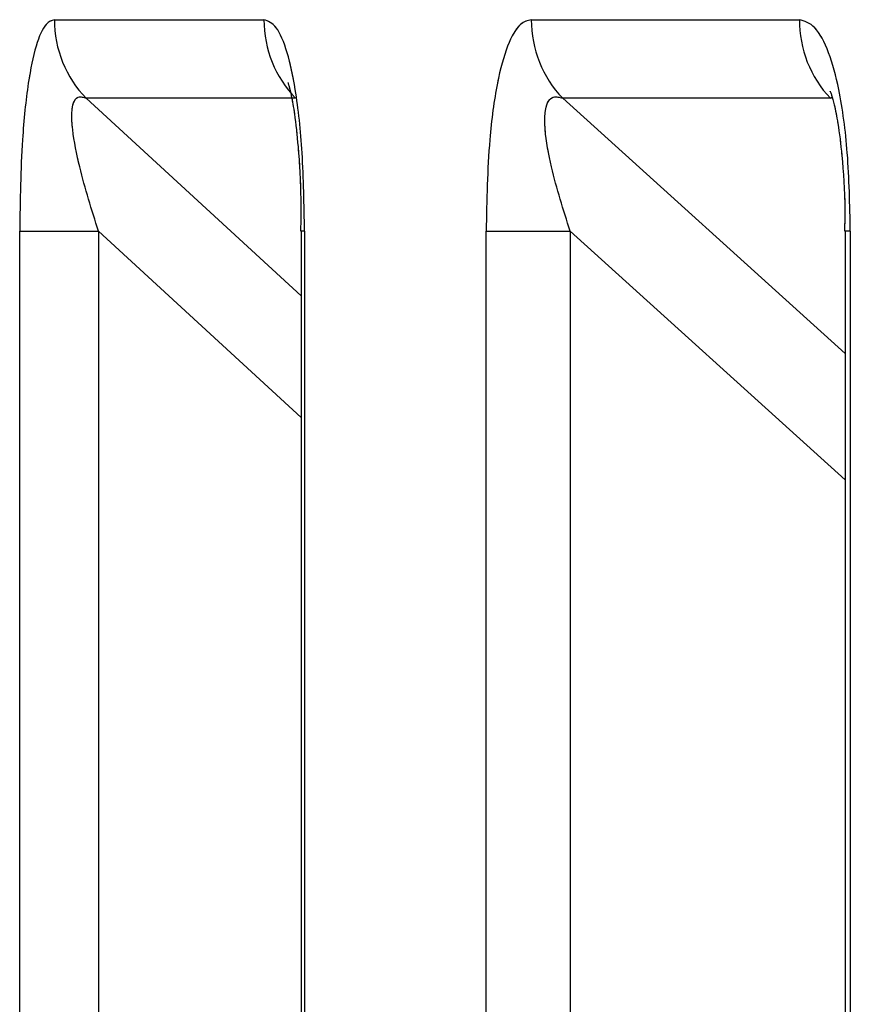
# Paper-space layout 'Dim Drawing' of a CAD drawing. Header units: inches. Extents: x 0.1 to 16.9, y 0.1 to 10.9.
# Tile 27 of 256: x 3.020114 to 3.020359, y 3.672939 to 3.673229. Entities that reach past the tile are written whole.
import ezdxf

# ---------------------------------------------------------------- set-up
doc = ezdxf.new("R2010")
doc.units = ezdxf.units.IN
doc.header["$MEASUREMENT"] = 0
doc.linetypes.add('PHANTOM', pattern=[0.49999999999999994, 0.25, -0.05, 0.05, -0.05, 0.05, -0.05])

psp = doc.layouts.new('Dim Drawing')

# ---------------------------------------------------------------- linework, layer by layer
at = {"color": 7, "linetype": 'Continuous', "lineweight": 25}
for p, q in [((3.020124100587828, 3.673229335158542), (3.020185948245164, 3.673229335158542)), ((3.020264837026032, 3.673229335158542), (3.020343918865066, 3.673229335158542)), ((3.020195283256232, 3.673206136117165), (3.020133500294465, 3.673206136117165)), ((3.020133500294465, 3.673206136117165), (3.020196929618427, 3.673147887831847)), ((3.020353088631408, 3.673206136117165), (3.020274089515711, 3.673206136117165)), ((3.020274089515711, 3.673206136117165), (3.020357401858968, 3.673130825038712)), ((3.020353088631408, 3.673206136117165), (3.020353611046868, 3.673206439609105)), ((3.02011387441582, 3.668777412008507), (3.02011387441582, 3.6731669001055)), ((3.02011387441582, 3.6731669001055), (3.020137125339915, 3.6731669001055)), ((3.020137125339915, 3.6731669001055), (3.020137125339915, 3.668777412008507)), ((3.020196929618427, 3.673112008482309), (3.020137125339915, 3.6731669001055)), ((3.020196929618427, 3.6731669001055), (3.020196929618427, 3.668777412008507)), ((3.020197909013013, 3.6731669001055), (3.020196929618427, 3.6731669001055)), ((3.020197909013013, 3.6731669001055), (3.020197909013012, 3.668777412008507)), ((3.020251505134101, 3.668777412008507), (3.020251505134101, 3.6731669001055)), ((3.020251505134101, 3.6731669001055), (3.020276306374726, 3.6731669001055)), ((3.020276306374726, 3.6731669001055), (3.020276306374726, 3.668777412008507)), ((3.020357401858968, 3.673093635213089), (3.020276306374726, 3.6731669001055)), ((3.020357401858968, 3.6731669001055), (3.020357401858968, 3.668777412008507)), ((3.020358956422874, 3.6731669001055), (3.020357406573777, 3.6731669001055)), ((3.020358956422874, 3.6731669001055), (3.020358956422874, 3.668777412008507))]:
    psp.add_line(p, q, dxfattribs=at)
at = {"color": 7, "linetype": 'PHANTOM', "lineweight": 18}
for p, q in [((3.020124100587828, 3.673229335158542), (3.020185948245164, 3.673229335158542)), ((3.020124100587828, 3.673229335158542), (3.020185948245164, 3.673229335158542)), ((3.020124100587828, 3.673229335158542), (3.020185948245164, 3.673229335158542)), ((3.020264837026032, 3.673229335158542), (3.020343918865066, 3.673229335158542)), ((3.020264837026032, 3.673229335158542), (3.020343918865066, 3.673229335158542)), ((3.020264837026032, 3.673229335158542), (3.020343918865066, 3.673229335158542)), ((3.020195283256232, 3.673206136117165), (3.020133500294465, 3.673206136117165)), ((3.020133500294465, 3.673206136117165), (3.020196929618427, 3.673147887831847)), ((3.020195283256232, 3.673206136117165), (3.020133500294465, 3.673206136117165)), ((3.020133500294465, 3.673206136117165), (3.020196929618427, 3.673147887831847)), ((3.020195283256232, 3.673206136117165), (3.020133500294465, 3.673206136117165)), ((3.020133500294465, 3.673206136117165), (3.020196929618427, 3.673147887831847)), ((3.020353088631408, 3.673206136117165), (3.020274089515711, 3.673206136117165)), ((3.020274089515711, 3.673206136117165), (3.020357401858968, 3.673130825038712)), ((3.020353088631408, 3.673206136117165), (3.020274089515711, 3.673206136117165)), ((3.020274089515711, 3.673206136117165), (3.020357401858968, 3.673130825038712)), ((3.020353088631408, 3.673206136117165), (3.020274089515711, 3.673206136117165)), ((3.020274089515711, 3.673206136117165), (3.020357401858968, 3.673130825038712)), ((3.020353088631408, 3.673206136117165), (3.020353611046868, 3.673206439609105)), ((3.020353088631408, 3.673206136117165), (3.020353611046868, 3.673206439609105)), ((3.020353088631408, 3.673206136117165), (3.020353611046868, 3.673206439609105)), ((3.02011387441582, 3.668777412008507), (3.02011387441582, 3.6731669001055)), ((3.02011387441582, 3.6731669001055), (3.020137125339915, 3.6731669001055)), ((3.02011387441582, 3.668777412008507), (3.02011387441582, 3.6731669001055)), ((3.02011387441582, 3.6731669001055), (3.020137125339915, 3.6731669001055)), ((3.02011387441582, 3.668777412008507), (3.02011387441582, 3.6731669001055)), ((3.02011387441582, 3.6731669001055), (3.020137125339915, 3.6731669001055)), ((3.020137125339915, 3.6731669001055), (3.020137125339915, 3.668777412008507)), ((3.020196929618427, 3.673112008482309), (3.020137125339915, 3.6731669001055)), ((3.020137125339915, 3.6731669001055), (3.020137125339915, 3.668777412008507)), ((3.020196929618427, 3.673112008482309), (3.020137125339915, 3.6731669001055)), ((3.020137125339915, 3.6731669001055), (3.020137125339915, 3.668777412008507)), ((3.020196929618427, 3.673112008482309), (3.020137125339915, 3.6731669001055)), ((3.020196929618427, 3.6731669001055), (3.020196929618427, 3.668777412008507)), ((3.020197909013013, 3.6731669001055), (3.020196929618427, 3.6731669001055)), ((3.020196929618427, 3.6731669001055), (3.020196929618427, 3.668777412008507)), ((3.020197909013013, 3.6731669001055), (3.020196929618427, 3.6731669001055)), ((3.020196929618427, 3.6731669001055), (3.020196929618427, 3.668777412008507)), ((3.020197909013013, 3.6731669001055), (3.020196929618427, 3.6731669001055)), ((3.020197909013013, 3.6731669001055), (3.020197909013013, 3.668777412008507)), ((3.020197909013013, 3.6731669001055), (3.020197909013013, 3.668777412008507)), ((3.020197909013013, 3.6731669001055), (3.020197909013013, 3.668777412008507)), ((3.020251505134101, 3.668777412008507), (3.020251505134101, 3.6731669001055)), ((3.020251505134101, 3.6731669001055), (3.020276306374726, 3.6731669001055)), ((3.020251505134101, 3.668777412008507), (3.020251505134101, 3.6731669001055)), ((3.020251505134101, 3.6731669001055), (3.020276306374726, 3.6731669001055)), ((3.020251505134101, 3.668777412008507), (3.020251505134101, 3.6731669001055)), ((3.020251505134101, 3.6731669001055), (3.020276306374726, 3.6731669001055)), ((3.020276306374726, 3.6731669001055), (3.020276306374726, 3.668777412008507)), ((3.020357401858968, 3.673093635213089), (3.020276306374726, 3.6731669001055)), ((3.020276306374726, 3.6731669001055), (3.020276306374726, 3.668777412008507)), ((3.020357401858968, 3.673093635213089), (3.020276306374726, 3.6731669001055)), ((3.020276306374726, 3.6731669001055), (3.020276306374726, 3.668777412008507)), ((3.020357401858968, 3.673093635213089), (3.020276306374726, 3.6731669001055)), ((3.020357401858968, 3.6731669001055), (3.020357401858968, 3.668777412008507)), ((3.020357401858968, 3.6731669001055), (3.020357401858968, 3.668777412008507)), ((3.020357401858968, 3.6731669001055), (3.020357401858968, 3.668777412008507)), ((3.020358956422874, 3.6731669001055), (3.020357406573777, 3.6731669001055)), ((3.020358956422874, 3.6731669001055), (3.020357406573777, 3.6731669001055)), ((3.020358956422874, 3.6731669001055), (3.020357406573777, 3.6731669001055)), ((3.020358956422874, 3.6731669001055), (3.020358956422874, 3.668777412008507)), ((3.020358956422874, 3.6731669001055), (3.020358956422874, 3.668777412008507)), ((3.020358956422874, 3.6731669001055), (3.020358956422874, 3.668777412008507))]:
    psp.add_line(p, q, dxfattribs=at)
at = {"color": 7, "linetype": 'Continuous', "lineweight": 25}
for centre, radius, start, end in [((3.020157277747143, 3.673229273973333), 3.317721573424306e-05, 179.8943354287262, 224.2189348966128), ((3.020219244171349, 3.673229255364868), 3.329602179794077e-05, 179.8626909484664, 223.9758137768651), ((3.020298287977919, 3.673229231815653), 3.345111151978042e-05, 179.8229918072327, 223.6642693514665), ((3.020377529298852, 3.673229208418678), 3.361067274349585e-05, 179.7839473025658, 223.3503466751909)]:
    psp.add_arc(centre, radius, start, end, dxfattribs=at)
at = {"color": 7, "linetype": 'PHANTOM', "lineweight": 18}
for centre, radius, start, end in [((3.020157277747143, 3.673229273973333), 3.317721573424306e-05, 179.8943354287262, 224.2189348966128), ((3.020157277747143, 3.673229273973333), 3.317721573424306e-05, 179.8943354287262, 224.2189348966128), ((3.020157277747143, 3.673229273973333), 3.317721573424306e-05, 179.8943354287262, 224.2189348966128), ((3.020219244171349, 3.673229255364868), 3.329602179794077e-05, 179.8626909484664, 223.9758137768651), ((3.020219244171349, 3.673229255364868), 3.329602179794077e-05, 179.8626909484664, 223.9758137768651), ((3.020219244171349, 3.673229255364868), 3.329602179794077e-05, 179.8626909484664, 223.9758137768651), ((3.020298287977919, 3.673229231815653), 3.345111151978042e-05, 179.8229918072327, 223.6642693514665), ((3.020298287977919, 3.673229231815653), 3.345111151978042e-05, 179.8229918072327, 223.6642693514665), ((3.020298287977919, 3.673229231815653), 3.345111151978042e-05, 179.8229918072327, 223.6642693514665), ((3.020377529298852, 3.673229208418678), 3.361067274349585e-05, 179.7839473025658, 223.3503466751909), ((3.020377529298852, 3.673229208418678), 3.361067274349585e-05, 179.7839473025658, 223.3503466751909), ((3.020377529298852, 3.673229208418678), 3.361067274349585e-05, 179.7839473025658, 223.3503466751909)]:
    psp.add_arc(centre, radius, start, end, dxfattribs=at)
at = {"color": 7, "linetype": 'Continuous', "lineweight": 25}
for points, knots in [([(3.020124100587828, 3.673229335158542), (3.020123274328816, 3.673229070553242), (3.020121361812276, 3.673228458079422), (3.020118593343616, 3.673222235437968), (3.020116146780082, 3.673210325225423), (3.020114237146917, 3.673191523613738), (3.02011400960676, 3.673176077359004), (3.02011387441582, 3.6731669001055)], [0, 0, 0, 0, 0.1336272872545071, 0.3093030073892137, 0.4842287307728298, 0.6935591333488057, 1, 1, 1, 1]), ([(3.020197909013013, 3.6731669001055), (3.020197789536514, 3.673174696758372), (3.020197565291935, 3.673189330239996), (3.020195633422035, 3.673207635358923), (3.020192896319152, 3.673220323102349), (3.020189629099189, 3.673228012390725), (3.020187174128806, 3.67322889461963), (3.020185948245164, 3.673229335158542)], [0, 0, 0, 0, 0.2611752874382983, 0.4901980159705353, 0.6548011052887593, 0.827625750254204, 0.9999999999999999, 0.9999999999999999, 0.9999999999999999, 0.9999999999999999]), ([(3.020264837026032, 3.673229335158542), (3.020263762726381, 3.673229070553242), (3.020261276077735, 3.673228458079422), (3.020257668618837, 3.673222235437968), (3.02025447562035, 3.673210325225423), (3.020251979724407, 3.673191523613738), (3.020251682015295, 3.673176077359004), (3.020251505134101, 3.6731669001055)], [0, 0, 0, 0, 0.133627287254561, 0.309303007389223, 0.4842287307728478, 0.6935591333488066, 1, 1, 1, 1]), ([(3.020358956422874, 3.6731669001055), (3.020358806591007, 3.673174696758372), (3.020358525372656, 3.673189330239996), (3.020356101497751, 3.673207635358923), (3.020352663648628, 3.673220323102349), (3.020348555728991, 3.673228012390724), (3.020345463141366, 3.67322889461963), (3.020343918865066, 3.673229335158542)], [0, 0, 0, 0, 0.2611752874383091, 0.4901980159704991, 0.6548011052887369, 0.8276257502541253, 1, 1, 1, 1]), ([(3.020193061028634, 3.673210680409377), (3.020193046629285, 3.673210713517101), (3.020192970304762, 3.67321088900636), (3.020193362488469, 3.673209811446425), (3.020194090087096, 3.673206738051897), (3.020195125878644, 3.673200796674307), (3.020196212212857, 3.673190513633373), (3.020196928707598, 3.673178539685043), (3.020196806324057, 3.673170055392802), (3.020196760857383, 3.673166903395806)], [0, 0, 0, 0, 0.01982920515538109, 0.1051057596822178, 0.2076245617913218, 0.3415644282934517, 0.5404020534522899, 0.8292548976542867, 1, 1, 1, 1]), ([(3.020137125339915, 3.6731669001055), (3.020135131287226, 3.673173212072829), (3.020131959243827, 3.673183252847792), (3.020129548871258, 3.673195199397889), (3.020129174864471, 3.673200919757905), (3.020129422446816, 3.673203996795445), (3.020130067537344, 3.673205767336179), (3.020131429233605, 3.67320684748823), (3.020132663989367, 3.673206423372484), (3.020133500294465, 3.673206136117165)], [0, 0, 0, 0, 0.3643207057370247, 0.5795439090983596, 0.6799835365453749, 0.7338312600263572, 0.8222095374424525, 0.8795817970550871, 1, 1, 1, 1]), ([(3.020276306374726, 3.6731669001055), (3.020274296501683, 3.673173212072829), (3.020271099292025, 3.673183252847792), (3.020268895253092, 3.673195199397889), (3.020268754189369, 3.673200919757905), (3.020269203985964, 3.673203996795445), (3.020270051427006, 3.673205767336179), (3.020271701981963, 3.67320684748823), (3.020273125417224, 3.673206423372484), (3.020274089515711, 3.673206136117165)], [0, 0, 0, 0, 0.3643207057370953, 0.5795439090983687, 0.6799835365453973, 0.7338312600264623, 0.8222095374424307, 0.8795817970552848, 1, 1, 1, 1]), ([(3.020353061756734, 3.67320818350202), (3.020353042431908, 3.673208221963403), (3.020352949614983, 3.673208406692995), (3.020353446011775, 3.673207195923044), (3.020354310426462, 3.67320400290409), (3.020355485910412, 3.67319808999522), (3.020356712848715, 3.673187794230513), (3.020357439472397, 3.673176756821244), (3.020357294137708, 3.673169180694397), (3.020357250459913, 3.673166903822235)], [0, 0, 0, 0, 0.02479451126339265, 0.1190877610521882, 0.2193456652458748, 0.3610779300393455, 0.5639727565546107, 0.8689596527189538, 1, 1, 1, 1])]:
    psp.add_open_spline(points, degree=3, knots=knots, dxfattribs=at)
at = {"color": 7, "linetype": 'PHANTOM', "lineweight": 18}
for points, knots in [([(3.020124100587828, 3.673229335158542), (3.020123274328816, 3.673229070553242), (3.020121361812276, 3.673228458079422), (3.020118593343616, 3.673222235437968), (3.020116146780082, 3.673210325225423), (3.020114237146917, 3.673191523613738), (3.02011400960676, 3.673176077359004), (3.02011387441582, 3.6731669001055)], [0, 0, 0, 0, 0.1336272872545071, 0.3093030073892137, 0.4842287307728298, 0.6935591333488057, 1, 1, 1, 1]), ([(3.020124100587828, 3.673229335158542), (3.020123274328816, 3.673229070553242), (3.020121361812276, 3.673228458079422), (3.020118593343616, 3.673222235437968), (3.020116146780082, 3.673210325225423), (3.020114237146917, 3.673191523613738), (3.02011400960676, 3.673176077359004), (3.02011387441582, 3.6731669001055)], [0, 0, 0, 0, 0.1336272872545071, 0.3093030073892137, 0.4842287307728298, 0.6935591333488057, 1, 1, 1, 1]), ([(3.020124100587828, 3.673229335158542), (3.020123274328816, 3.673229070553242), (3.020121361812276, 3.673228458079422), (3.020118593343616, 3.673222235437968), (3.020116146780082, 3.673210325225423), (3.020114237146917, 3.673191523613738), (3.02011400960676, 3.673176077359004), (3.02011387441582, 3.6731669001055)], [0, 0, 0, 0, 0.1336272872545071, 0.3093030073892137, 0.4842287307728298, 0.6935591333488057, 1, 1, 1, 1]), ([(3.020197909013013, 3.6731669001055), (3.020197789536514, 3.673174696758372), (3.020197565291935, 3.673189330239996), (3.020195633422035, 3.673207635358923), (3.020192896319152, 3.673220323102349), (3.020189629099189, 3.673228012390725), (3.020187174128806, 3.67322889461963), (3.020185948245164, 3.673229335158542)], [0, 0, 0, 0, 0.2611752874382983, 0.4901980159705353, 0.6548011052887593, 0.827625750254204, 0.9999999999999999, 0.9999999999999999, 0.9999999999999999, 0.9999999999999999]), ([(3.020197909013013, 3.6731669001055), (3.020197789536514, 3.673174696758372), (3.020197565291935, 3.673189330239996), (3.020195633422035, 3.673207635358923), (3.020192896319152, 3.673220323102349), (3.020189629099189, 3.673228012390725), (3.020187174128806, 3.67322889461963), (3.020185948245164, 3.673229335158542)], [0, 0, 0, 0, 0.2611752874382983, 0.4901980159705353, 0.6548011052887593, 0.827625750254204, 0.9999999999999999, 0.9999999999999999, 0.9999999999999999, 0.9999999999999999]), ([(3.020197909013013, 3.6731669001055), (3.020197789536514, 3.673174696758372), (3.020197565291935, 3.673189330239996), (3.020195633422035, 3.673207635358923), (3.020192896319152, 3.673220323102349), (3.020189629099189, 3.673228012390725), (3.020187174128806, 3.67322889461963), (3.020185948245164, 3.673229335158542)], [0, 0, 0, 0, 0.2611752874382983, 0.4901980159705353, 0.6548011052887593, 0.827625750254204, 0.9999999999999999, 0.9999999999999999, 0.9999999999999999, 0.9999999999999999]), ([(3.020264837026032, 3.673229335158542), (3.020263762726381, 3.673229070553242), (3.020261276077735, 3.673228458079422), (3.020257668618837, 3.673222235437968), (3.02025447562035, 3.673210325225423), (3.020251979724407, 3.673191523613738), (3.020251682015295, 3.673176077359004), (3.020251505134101, 3.6731669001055)], [0, 0, 0, 0, 0.133627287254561, 0.309303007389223, 0.4842287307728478, 0.6935591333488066, 1, 1, 1, 1]), ([(3.020264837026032, 3.673229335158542), (3.020263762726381, 3.673229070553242), (3.020261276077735, 3.673228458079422), (3.020257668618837, 3.673222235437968), (3.02025447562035, 3.673210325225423), (3.020251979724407, 3.673191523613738), (3.020251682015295, 3.673176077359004), (3.020251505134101, 3.6731669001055)], [0, 0, 0, 0, 0.133627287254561, 0.309303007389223, 0.4842287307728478, 0.6935591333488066, 1, 1, 1, 1]), ([(3.020264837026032, 3.673229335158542), (3.020263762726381, 3.673229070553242), (3.020261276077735, 3.673228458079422), (3.020257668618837, 3.673222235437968), (3.02025447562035, 3.673210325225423), (3.020251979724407, 3.673191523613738), (3.020251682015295, 3.673176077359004), (3.020251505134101, 3.6731669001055)], [0, 0, 0, 0, 0.133627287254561, 0.309303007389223, 0.4842287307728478, 0.6935591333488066, 1, 1, 1, 1]), ([(3.020358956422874, 3.6731669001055), (3.020358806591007, 3.673174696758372), (3.020358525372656, 3.673189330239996), (3.020356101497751, 3.673207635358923), (3.020352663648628, 3.673220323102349), (3.020348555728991, 3.673228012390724), (3.020345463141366, 3.67322889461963), (3.020343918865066, 3.673229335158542)], [0, 0, 0, 0, 0.2611752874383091, 0.4901980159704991, 0.6548011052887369, 0.8276257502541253, 1, 1, 1, 1]), ([(3.020358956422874, 3.6731669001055), (3.020358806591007, 3.673174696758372), (3.020358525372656, 3.673189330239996), (3.020356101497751, 3.673207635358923), (3.020352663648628, 3.673220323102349), (3.020348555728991, 3.673228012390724), (3.020345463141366, 3.67322889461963), (3.020343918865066, 3.673229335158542)], [0, 0, 0, 0, 0.2611752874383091, 0.4901980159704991, 0.6548011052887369, 0.8276257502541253, 1, 1, 1, 1]), ([(3.020358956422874, 3.6731669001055), (3.020358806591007, 3.673174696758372), (3.020358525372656, 3.673189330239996), (3.020356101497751, 3.673207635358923), (3.020352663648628, 3.673220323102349), (3.020348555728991, 3.673228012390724), (3.020345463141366, 3.67322889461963), (3.020343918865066, 3.673229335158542)], [0, 0, 0, 0, 0.2611752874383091, 0.4901980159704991, 0.6548011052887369, 0.8276257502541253, 1, 1, 1, 1]), ([(3.020193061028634, 3.673210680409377), (3.020193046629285, 3.673210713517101), (3.020192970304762, 3.67321088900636), (3.020193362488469, 3.673209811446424), (3.020194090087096, 3.673206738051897), (3.020195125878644, 3.673200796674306), (3.020196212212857, 3.673190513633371), (3.020196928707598, 3.673178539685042), (3.020196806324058, 3.673170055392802), (3.020196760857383, 3.673166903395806)], [0, 0, 0, 0, 0.01982920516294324, 0.1051057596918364, 0.2076245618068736, 0.3415644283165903, 0.5404020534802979, 0.8292548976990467, 1, 1, 1, 1]), ([(3.020193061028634, 3.673210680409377), (3.020193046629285, 3.673210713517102), (3.020192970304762, 3.67321088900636), (3.020193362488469, 3.673209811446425), (3.020194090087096, 3.673206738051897), (3.020195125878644, 3.673200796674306), (3.020196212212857, 3.673190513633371), (3.020196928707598, 3.673178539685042), (3.020196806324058, 3.673170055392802), (3.020196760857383, 3.673166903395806)], [0, 0, 0, 0, 0.01982920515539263, 0.1051057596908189, 0.2076245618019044, 0.3415644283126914, 0.5404020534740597, 0.8292548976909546, 1, 1, 1, 1]), ([(3.020193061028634, 3.673210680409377), (3.020193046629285, 3.673210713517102), (3.020192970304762, 3.67321088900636), (3.020193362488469, 3.673209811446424), (3.020194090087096, 3.673206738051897), (3.020195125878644, 3.673200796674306), (3.020196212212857, 3.673190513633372), (3.020196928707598, 3.673178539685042), (3.020196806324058, 3.673170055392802), (3.020196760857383, 3.673166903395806)], [0, 0, 0, 0, 0.01982920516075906, 0.1051057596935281, 0.2076245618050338, 0.3415644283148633, 0.540402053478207, 0.8292548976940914, 1, 1, 1, 1]), ([(3.020137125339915, 3.6731669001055), (3.020135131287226, 3.673173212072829), (3.020131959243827, 3.673183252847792), (3.020129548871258, 3.673195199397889), (3.020129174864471, 3.673200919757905), (3.020129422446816, 3.673203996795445), (3.020130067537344, 3.673205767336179), (3.020131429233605, 3.67320684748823), (3.020132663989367, 3.673206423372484), (3.020133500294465, 3.673206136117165)], [0, 0, 0, 0, 0.3643207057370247, 0.5795439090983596, 0.6799835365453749, 0.7338312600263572, 0.8222095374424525, 0.8795817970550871, 1, 1, 1, 1]), ([(3.020137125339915, 3.6731669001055), (3.020135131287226, 3.673173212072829), (3.020131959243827, 3.673183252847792), (3.020129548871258, 3.673195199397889), (3.020129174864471, 3.673200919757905), (3.020129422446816, 3.673203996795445), (3.020130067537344, 3.673205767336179), (3.020131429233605, 3.67320684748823), (3.020132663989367, 3.673206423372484), (3.020133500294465, 3.673206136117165)], [0, 0, 0, 0, 0.3643207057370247, 0.5795439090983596, 0.6799835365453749, 0.7338312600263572, 0.8222095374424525, 0.8795817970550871, 1, 1, 1, 1]), ([(3.020137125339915, 3.6731669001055), (3.020135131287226, 3.673173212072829), (3.020131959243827, 3.673183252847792), (3.020129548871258, 3.673195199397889), (3.020129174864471, 3.673200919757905), (3.020129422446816, 3.673203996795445), (3.020130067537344, 3.673205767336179), (3.020131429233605, 3.67320684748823), (3.020132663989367, 3.673206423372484), (3.020133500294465, 3.673206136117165)], [0, 0, 0, 0, 0.3643207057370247, 0.5795439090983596, 0.6799835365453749, 0.7338312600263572, 0.8222095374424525, 0.8795817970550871, 1, 1, 1, 1]), ([(3.020276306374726, 3.6731669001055), (3.020274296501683, 3.673173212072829), (3.020271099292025, 3.673183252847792), (3.020268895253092, 3.673195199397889), (3.020268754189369, 3.673200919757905), (3.020269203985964, 3.673203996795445), (3.020270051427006, 3.673205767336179), (3.020271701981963, 3.67320684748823), (3.020273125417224, 3.673206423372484), (3.020274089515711, 3.673206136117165)], [0, 0, 0, 0, 0.3643207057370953, 0.5795439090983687, 0.6799835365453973, 0.7338312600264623, 0.8222095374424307, 0.8795817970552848, 1, 1, 1, 1]), ([(3.020276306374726, 3.6731669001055), (3.020274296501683, 3.673173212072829), (3.020271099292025, 3.673183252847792), (3.020268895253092, 3.673195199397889), (3.020268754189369, 3.673200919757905), (3.020269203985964, 3.673203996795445), (3.020270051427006, 3.673205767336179), (3.020271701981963, 3.67320684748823), (3.020273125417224, 3.673206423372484), (3.020274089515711, 3.673206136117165)], [0, 0, 0, 0, 0.3643207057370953, 0.5795439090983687, 0.6799835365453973, 0.7338312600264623, 0.8222095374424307, 0.8795817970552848, 1, 1, 1, 1]), ([(3.020276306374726, 3.6731669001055), (3.020274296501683, 3.673173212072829), (3.020271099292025, 3.673183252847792), (3.020268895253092, 3.673195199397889), (3.020268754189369, 3.673200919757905), (3.020269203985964, 3.673203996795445), (3.020270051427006, 3.673205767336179), (3.020271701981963, 3.67320684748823), (3.020273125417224, 3.673206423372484), (3.020274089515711, 3.673206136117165)], [0, 0, 0, 0, 0.3643207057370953, 0.5795439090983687, 0.6799835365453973, 0.7338312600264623, 0.8222095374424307, 0.8795817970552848, 1, 1, 1, 1]), ([(3.020353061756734, 3.67320818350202), (3.020353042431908, 3.673208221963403), (3.020352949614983, 3.673208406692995), (3.020353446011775, 3.673207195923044), (3.020354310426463, 3.67320400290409), (3.020355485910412, 3.673198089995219), (3.020356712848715, 3.673187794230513), (3.020357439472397, 3.673176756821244), (3.020357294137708, 3.673169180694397), (3.020357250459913, 3.673166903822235)], [0, 0, 0, 0, 0.02479451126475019, 0.1190877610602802, 0.2193456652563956, 0.3610779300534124, 0.5639727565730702, 0.8689596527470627, 1, 1, 1, 1]), ([(3.020353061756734, 3.67320818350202), (3.020353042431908, 3.673208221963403), (3.020352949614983, 3.673208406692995), (3.020353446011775, 3.673207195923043), (3.020354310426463, 3.67320400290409), (3.020355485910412, 3.673198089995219), (3.020356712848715, 3.673187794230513), (3.020357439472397, 3.673176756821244), (3.020357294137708, 3.673169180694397), (3.020357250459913, 3.673166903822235)], [0, 0, 0, 0, 0.02479451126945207, 0.1190877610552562, 0.2193456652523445, 0.3610779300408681, 0.5639727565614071, 0.86895965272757, 1, 1, 1, 1]), ([(3.020353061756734, 3.67320818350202), (3.020353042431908, 3.673208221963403), (3.020352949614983, 3.673208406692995), (3.020353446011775, 3.673207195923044), (3.020354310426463, 3.673204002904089), (3.020355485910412, 3.673198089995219), (3.020356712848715, 3.673187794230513), (3.020357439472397, 3.673176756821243), (3.020357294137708, 3.673169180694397), (3.020357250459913, 3.673166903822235)], [0, 0, 0, 0, 0.02479451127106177, 0.119087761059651, 0.2193456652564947, 0.3610779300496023, 0.5639727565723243, 0.8689596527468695, 1, 1, 1, 1])]:
    psp.add_open_spline(points, degree=3, knots=knots, dxfattribs=at)

doc.saveas('drawing.dxf')
